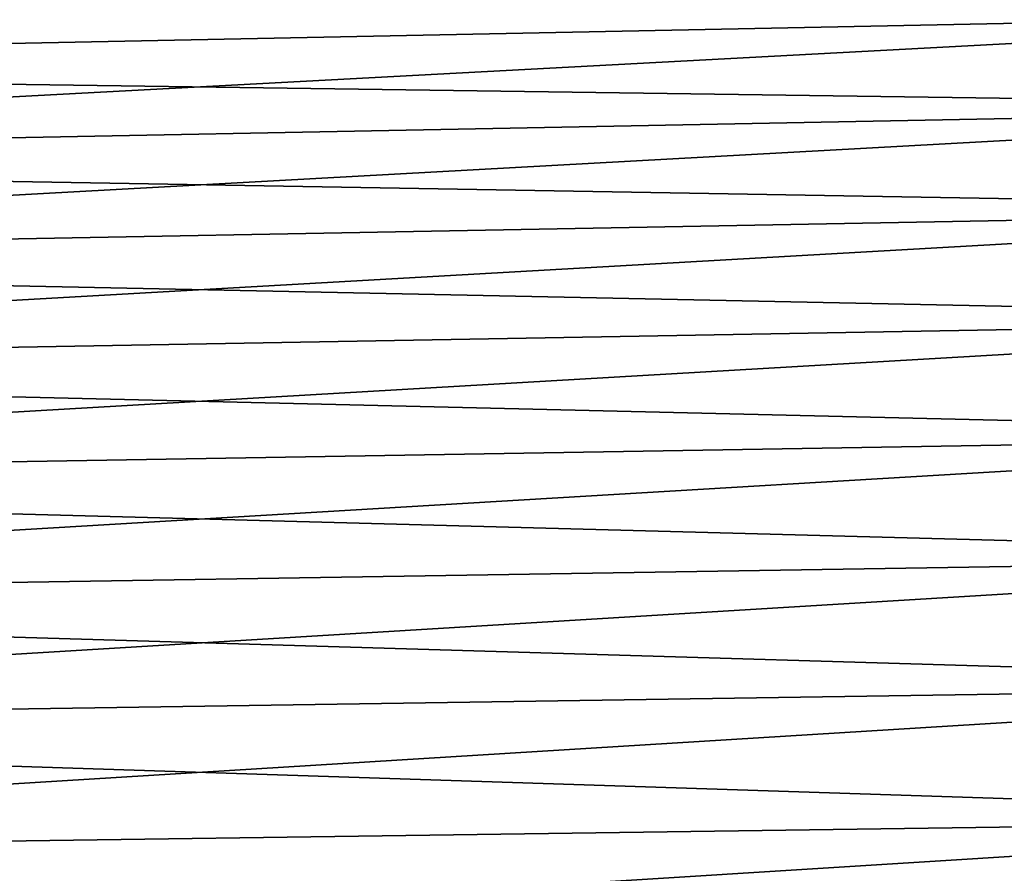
# Model space of a CAD drawing. Header units: metres. Extents: x -2 to 85, y -75 to 75.
# Tile 134 of 230: x 56.19 to 63.37, y 13.41 to 19.64. Entities that reach past the tile are written whole.
import ezdxf

# ---------------------------------------------------------------- set-up
doc = ezdxf.new("R2010")
doc.units = ezdxf.units.M
doc.layers.add('solid_21204500', color=7, linetype='CONTINUOUS')

msp = doc.modelspace()

# ---------------------------------------------------------------- linework, layer by layer
at = {"layer": 'solid_21204500'}
for points in [[(67.838074, 20.341015, 11.743894), (47.400002, 19.918585, 11.5), (47.400002, 19.289423, 12.526698)], [(67.838074, 19.698511, 12.792364), (67.838074, 20.341015, 11.743894), (47.400002, 19.289423, 12.526698)], [(67.838074, 19.698509, -12.792365), (47.400002, 19.289423, -12.526698), (47.400002, 19.918585, -11.5)], [(67.838074, 19.698511, 12.792364), (47.400002, 19.289423, 12.526698), (47.400002, 18.607391, 13.519061)], [(67.838074, 19.002014, 13.805774), (67.838074, 19.698511, 12.792364), (47.400002, 18.607391, 13.519061)], [(67.838074, 19.698509, -12.792365), (67.838074, 19.002014, -13.805774), (47.400002, 19.289423, -12.526698)], [(67.838074, 19.002014, -13.805774), (47.400002, 18.607391, -13.519061), (47.400002, 19.289423, -12.526698)], [(67.838074, 19.002014, -13.805774), (67.838074, 18.253433, -14.781343), (47.400002, 18.607391, -13.519061)], [(67.838074, 19.002014, 13.805774), (47.400002, 18.607391, 13.519061), (47.400002, 17.874357, 14.474369)], [(67.838074, 18.253433, 14.781342), (67.838074, 19.002014, 13.805774), (47.400002, 17.874357, 14.474369)], [(67.838074, 18.253433, -14.781343), (47.400002, 17.874357, -14.474369), (47.400002, 18.607391, -13.519061)], [(67.838074, 18.253433, -14.781343), (67.838074, 17.454823, -15.716396), (47.400002, 17.874357, -14.474369)], [(67.838074, 18.253433, 14.781342), (47.400002, 17.874357, 14.474369), (47.400002, 17.092331, 15.390004)], [(67.838074, 17.454823, 15.716395), (67.838074, 18.253433, 14.781342), (47.400002, 17.092331, 15.390004)], [(67.838074, 17.454823, -15.716396), (47.400002, 17.092331, -15.390004), (47.400002, 17.874357, -14.474369)], [(67.838074, 17.454823, -15.716396), (67.838074, 16.608368, -16.608372), (47.400002, 17.092331, -15.390004)], [(67.838074, 17.454823, 15.716395), (47.400002, 17.092331, 15.390004), (47.400002, 16.263456, 16.263456)], [(67.838074, 16.608368, 16.608372), (67.838074, 17.454823, 15.716395), (47.400002, 16.263456, 16.263456)], [(67.838074, 16.608368, -16.608372), (47.400002, 16.263456, -16.263456), (47.400002, 17.092331, -15.390004)], [(67.838074, 16.608368, -16.608372), (67.838074, 15.716393, -17.454824), (47.400002, 16.263456, -16.263456)], [(67.838074, 16.608368, 16.608372), (47.400002, 16.263456, 16.263456), (47.400002, 15.390004, 17.092331)], [(67.838074, 15.716393, 17.454824), (67.838074, 16.608368, 16.608372), (47.400002, 15.390004, 17.092331)], [(67.838074, 15.716393, -17.454824), (47.400002, 15.390004, -17.092331), (47.400002, 16.263456, -16.263456)], [(67.838074, 15.716393, -17.454824), (67.838074, 14.781339, -18.253437), (47.400002, 15.390004, -17.092331)], [(67.838074, 15.716393, 17.454824), (47.400002, 15.390004, 17.092331), (47.400002, 14.474369, 17.874357)], [(67.838074, 14.781339, 18.253435), (67.838074, 15.716393, 17.454824), (47.400002, 14.474369, 17.874357)], [(67.838074, 14.781339, -18.253437), (47.400002, 14.474369, -17.874357), (47.400002, 15.390004, -17.092331)], [(67.838074, 14.781339, -18.253437), (67.838074, 13.80577, -19.002016), (47.400002, 14.474369, -17.874357)], [(67.838074, 14.781339, 18.253435), (47.400002, 14.474369, 17.874357), (47.400002, 13.519061, 18.607391)], [(67.838074, 13.805771, 19.002016), (67.838074, 14.781339, 18.253435), (47.400002, 13.519061, 18.607391)], [(67.838074, 13.80577, -19.002016), (47.400002, 13.519061, -18.607391), (47.400002, 14.474369, -17.874357)], [(67.838074, 13.805771, 19.002016), (47.400002, 13.519061, 18.607391), (47.400002, 12.526698, 19.289423)], [(67.838074, 12.792362, 19.698513), (67.838074, 13.805771, 19.002016), (47.400002, 12.526698, 19.289423)], [(67.838074, 13.80577, -19.002016), (67.838074, 12.792361, -19.698513), (47.400002, 13.519061, -18.607391)], [(67.838074, 12.792361, -19.698513), (47.400002, 12.526698, -19.289423), (47.400002, 13.519061, -18.607391)]]:
    msp.add_3dface(points, dxfattribs=at)

doc.saveas('drawing.dxf')
